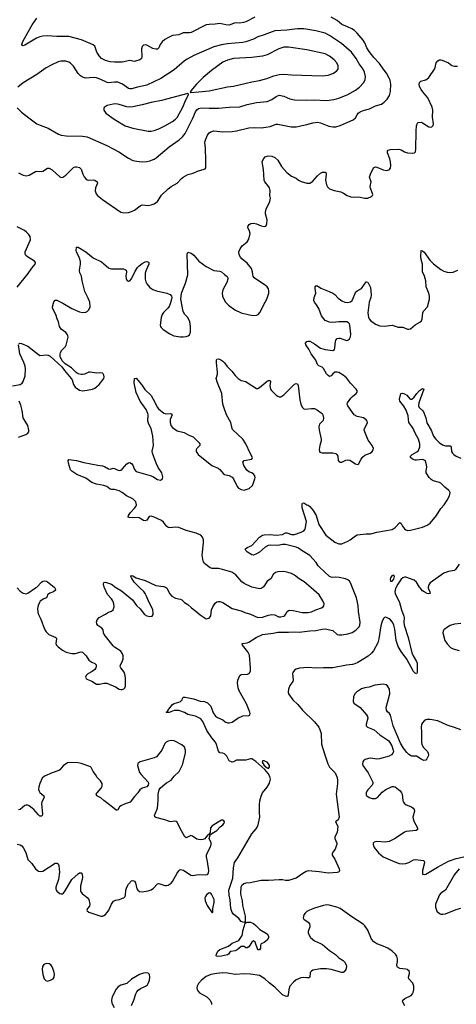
# Model space of a CAD drawing. Header units: inches. Extents: x 1308439 to 1441336, y 959892 to 1036309.
# Tile 131 of 167: x 1390644 to 1396371, y 994534 to 1007458. Entities that reach past the tile are written whole.
import ezdxf

# ---------------------------------------------------------------- set-up
doc = ezdxf.new("R2010")
doc.units = ezdxf.units.IN
doc.header["$MEASUREMENT"] = 0
doc.layers.add('B3090', color=7, linetype='Continuous')
doc.layers.add('B3999', color=7, linetype='Continuous')

msp = doc.modelspace()

# ---------------------------------------------------------------- linework, layer by layer
at = {"layer": 'B3090', "color": 6}
for points, elevation in [([(1390630, 1005447), (1390690, 1005416), (1390730, 1005409), (1390770, 1005415), (1390850, 1005464), (1390867, 1005470), (1390930, 1005465), (1390950, 1005469), (1391010, 1005510), (1391030, 1005509), (1391070, 1005486), (1391170, 1005393), (1391190, 1005386), (1391210, 1005389), (1391250, 1005417), (1391350, 1005518), (1391370, 1005526), (1391390, 1005526), (1391430, 1005517), (1391450, 1005497), (1391472, 1005430), (1391490, 1005395), (1391510, 1005370), (1391530, 1005357), (1391550, 1005352), (1391610, 1005355), (1391630, 1005352), (1391659, 1005330), (1391663, 1005310), (1391639, 1005250), (1391635, 1005210), (1391648, 1005170), (1391666, 1005150), (1391730, 1005097), (1391970, 1004932), (1392010, 1004921), (1392070, 1004927), (1392110, 1004938), (1392150, 1004958), (1392225, 1005015), (1392250, 1005027), (1392330, 1005018), (1392370, 1005026), (1392410, 1005041), (1392450, 1005071), (1392505, 1005155), (1392590, 1005238), (1392630, 1005266), (1392710, 1005310), (1392767, 1005373), (1392788, 1005391), (1392850, 1005426), (1392918, 1005442), (1392976, 1005470), (1393066, 1005494), (1393079, 1005501), (1393088, 1005512), (1393087, 1005613), (1393083, 1005770), (1393072, 1005850), (1393085, 1005890), (1393110, 1005944), (1393130, 1005971), (1393150, 1005985), (1393190, 1005997), (1393310, 1005984), (1393430, 1005988), (1393490, 1005998), (1393650, 1006037), (1393730, 1006043), (1393810, 1006038), (1393875, 1006045), (1393930, 1006057), (1394010, 1006086), (1394030, 1006087), (1394207, 1006053), (1394270, 1006052), (1394410, 1006080), (1394490, 1006103), (1394550, 1006111), (1394590, 1006105), (1394698, 1006058), (1394750, 1006050), (1394790, 1006051), (1394850, 1006068), (1395018, 1006142), (1395049, 1006171), (1395069, 1006210), (1395085, 1006230), (1395110, 1006248), (1395150, 1006264), (1395233, 1006287), (1395310, 1006326), (1395391, 1006349), (1395427, 1006373), (1395466, 1006414), (1395496, 1006464), (1395507, 1006513), (1395511, 1006610), (1395503, 1006663), (1395492, 1006692), (1395457, 1006757), (1395410, 1006812), (1395364, 1006884), (1395290, 1006963), (1395230, 1007041), (1395200, 1007090), (1395172, 1007152), (1395150, 1007190), (1395070, 1007280), (1395034, 1007314), (1394999, 1007339), (1394946, 1007366), (1394870, 1007393), (1394808, 1007448), (1394731, 1007491)], 2900), ([(1393730, 1007489), (1393610, 1007430), (1393580, 1007420), (1393530, 1007410), (1393470, 1007416), (1393390, 1007386), (1393350, 1007388), (1393270, 1007407), (1393210, 1007397), (1393130, 1007395), (1393090, 1007388), (1392894, 1007290), (1392870, 1007286), (1392790, 1007287), (1392730, 1007261), (1392650, 1007248), (1392595, 1007225), (1392550, 1007199), (1392513, 1007167), (1392488, 1007132), (1392470, 1007090), (1392450, 1007070), (1392430, 1007069), (1392390, 1007080), (1392310, 1007123), (1392290, 1007127), (1392270, 1007123), (1392253, 1007107), (1392244, 1007076), (1392247, 1006970), (1392243, 1006950), (1392222, 1006930), (1392150, 1006911), (1392090, 1006921), (1391990, 1006899), (1391890, 1006898), (1391830, 1006906), (1391770, 1006923), (1391719, 1006950), (1391685, 1006985), (1391656, 1007030), (1391631, 1007110), (1391609, 1007129), (1391455, 1007195), (1391290, 1007236), (1391130, 1007237), (1391010, 1007247), (1390950, 1007243), (1390907, 1007233), (1390866, 1007214), (1390710, 1007123), (1390690, 1007116), (1390681, 1007121), (1390674, 1007134), (1390687, 1007170), (1390749, 1007290), (1390810, 1007389), (1390870, 1007476)], 2900), ([(1390610, 1006302), (1390670, 1006245), (1390763, 1006170), (1390870, 1006092), (1390912, 1006072), (1391016, 1006036), (1391153, 1005953), (1391190, 1005940), (1391252, 1005932), (1391470, 1005931), (1391530, 1005921), (1391788, 1005808), (1391870, 1005761), (1391945, 1005725), (1392070, 1005640), (1392130, 1005611), (1392179, 1005599), (1392250, 1005592), (1392310, 1005595), (1392350, 1005604), (1392410, 1005628), (1392436, 1005644), (1392605, 1005790), (1392738, 1005882), (1392782, 1005918), (1392815, 1005965), (1392915, 1006165), (1392951, 1006249), (1392970, 1006276), (1392990, 1006291), (1393030, 1006300), (1393130, 1006296), (1393250, 1006298), (1393390, 1006310), (1393530, 1006315), (1393630, 1006344), (1393750, 1006372), (1393890, 1006385), (1393950, 1006408), (1394010, 1006451), (1394050, 1006466), (1394110, 1006456), (1394190, 1006418), (1394250, 1006404), (1394403, 1006403), (1394507, 1006407), (1394670, 1006398), (1394770, 1006411), (1394830, 1006429), (1394950, 1006477), (1395050, 1006531), (1395101, 1006570), (1395155, 1006630), (1395178, 1006670), (1395182, 1006710), (1395167, 1006770), (1395148, 1006810), (1395099, 1006879), (1395060, 1006950), (1394995, 1007030), (1394864, 1007144), (1394710, 1007251), (1394650, 1007281), (1394530, 1007310), (1394370, 1007337), (1394290, 1007339), (1394150, 1007321), (1393990, 1007311), (1393850, 1007259), (1393770, 1007234), (1393710, 1007203), (1393610, 1007167), (1393570, 1007160), (1393370, 1007142), (1393290, 1007128), (1393190, 1007100), (1392930, 1006989), (1392839, 1006941), (1392804, 1006916), (1392670, 1006801), (1392495, 1006685), (1392310, 1006599), (1392190, 1006574), (1392110, 1006551), (1392090, 1006550), (1392070, 1006556), (1391992, 1006612), (1391930, 1006636), (1391890, 1006638), (1391810, 1006630), (1391790, 1006635), (1391710, 1006674), (1391650, 1006693), (1391610, 1006697), (1391510, 1006692), (1391470, 1006703), (1391442, 1006722), (1391411, 1006751), (1391350, 1006849), (1391310, 1006889), (1391290, 1006901), (1391250, 1006915), (1391186, 1006914), (1391150, 1006903), (1391059, 1006861), (1390990, 1006824), (1390870, 1006740), (1390690, 1006630), (1390621, 1006570)], 3000), ([(1390635, 1003205), (1390649, 1003211), (1390670, 1003206), (1390750, 1003174), (1390890, 1003062), (1390910, 1003052), (1390999, 1003059), (1391016, 1003056), (1391043, 1003043), (1391199, 1002899), (1391230, 1002855), (1391320, 1002750), (1391332, 1002730), (1391350, 1002670), (1391370, 1002636), (1391430, 1002596), (1391470, 1002588), (1391530, 1002594), (1391598, 1002610), (1391630, 1002623), (1391658, 1002642), (1391688, 1002670), (1391733, 1002730), (1391746, 1002750), (1391751, 1002770), (1391750, 1002790), (1391738, 1002810), (1391730, 1002817), (1391710, 1002822), (1391650, 1002819), (1391570, 1002832), (1391550, 1002830), (1391496, 1002804), (1391470, 1002799), (1391450, 1002799), (1391411, 1002811), (1391385, 1002825), (1391324, 1002890), (1391239, 1002939), (1391202, 1002982), (1391177, 1003037), (1391176, 1003070), (1391181, 1003090), (1391198, 1003122), (1391246, 1003170), (1391255, 1003185), (1391281, 1003290), (1391277, 1003310), (1391266, 1003330), (1391248, 1003350), (1391190, 1003395), (1391168, 1003430), (1391154, 1003490), (1391137, 1003530), (1391120, 1003590), (1391074, 1003670), (1391073, 1003690), (1391090, 1003756), (1391110, 1003775), (1391130, 1003776), (1391150, 1003769), (1391210, 1003738), (1391330, 1003665), (1391430, 1003624), (1391470, 1003613), (1391510, 1003618), (1391530, 1003629), (1391553, 1003650), (1391570, 1003690), (1391564, 1003750), (1391543, 1003803), (1391498, 1003890), (1391464, 1004030), (1391454, 1004090), (1391435, 1004135), (1391431, 1004170), (1391442, 1004250), (1391442, 1004282), (1391429, 1004329), (1391389, 1004410), (1391386, 1004430), (1391390, 1004470), (1391410, 1004473), (1391510, 1004409), (1391610, 1004333), (1391719, 1004279), (1391810, 1004202), (1391830, 1004191), (1391850, 1004187), (1392007, 1004187), (1392030, 1004180), (1392041, 1004170), (1392046, 1004150), (1392038, 1004090), (1392040, 1004060), (1392050, 1004039), (1392070, 1004025), (1392090, 1004030), (1392110, 1004057), (1392161, 1004159), (1392190, 1004206), (1392210, 1004227), (1392250, 1004257), (1392290, 1004278), (1392310, 1004283), (1392336, 1004276), (1392340, 1004270), (1392338, 1004250), (1392303, 1004170), (1392292, 1004130), (1392292, 1004050), (1392299, 1004019), (1392311, 1003990), (1392350, 1003944), (1392390, 1003916), (1392439, 1003899), (1392575, 1003870), (1392618, 1003850), (1392636, 1003830), (1392640, 1003810), (1392636, 1003790), (1392620, 1003730), (1392605, 1003695), (1392587, 1003670), (1392530, 1003613), (1392513, 1003587), (1392502, 1003550), (1392488, 1003450), (1392490, 1003430), (1392498, 1003418), (1392526, 1003390), (1392613, 1003333), (1392668, 1003308), (1392754, 1003294), (1392790, 1003293), (1392830, 1003298), (1392853, 1003307), (1392870, 1003322), (1392885, 1003355), (1392886, 1003430), (1392878, 1003490), (1392850, 1003548), (1392809, 1003590), (1392787, 1003627), (1392760, 1003790), (1392767, 1003870), (1392821, 1003999), (1392848, 1004110), (1392842, 1004378), (1392850, 1004407), (1392892, 1004392), (1392930, 1004367), (1392995, 1004290), (1393090, 1004219), (1393190, 1004167), (1393270, 1004157), (1393290, 1004150), (1393330, 1004113), (1393367, 1004087), (1393376, 1004070), (1393376, 1004050), (1393360, 1004010), (1393307, 1003910), (1393299, 1003870), (1393306, 1003830), (1393321, 1003790), (1393346, 1003750), (1393384, 1003710), (1393466, 1003650), (1393550, 1003611), (1393657, 1003583), (1393710, 1003577), (1393750, 1003579), (1393772, 1003590), (1393800, 1003620), (1393841, 1003710), (1393885, 1003790), (1393911, 1003870), (1393913, 1003893), (1393906, 1003926), (1393892, 1003950), (1393870, 1003970), (1393722, 1004070), (1393708, 1004090), (1393702, 1004110), (1393700, 1004150), (1393683, 1004190), (1393630, 1004264), (1393560, 1004320), (1393541, 1004341), (1393525, 1004370), (1393521, 1004410), (1393537, 1004450), (1393564, 1004490), (1393630, 1004543), (1393650, 1004575), (1393666, 1004650), (1393660, 1004680), (1393637, 1004730), (1393640, 1004750), (1393654, 1004770), (1393676, 1004784), (1393712, 1004788), (1393750, 1004778), (1393810, 1004750), (1393850, 1004741), (1393871, 1004749), (1393884, 1004776), (1393889, 1004830), (1393869, 1004910), (1393868, 1004930), (1393879, 1004970), (1393925, 1005070), (1393933, 1005113), (1393927, 1005150), (1393930, 1005210), (1393919, 1005250), (1393901, 1005281), (1393858, 1005330), (1393851, 1005351), (1393843, 1005490), (1393827, 1005590), (1393837, 1005623), (1393864, 1005656), (1393890, 1005668), (1393911, 1005669), (1393950, 1005665), (1393990, 1005650), (1394030, 1005614), (1394077, 1005530), (1394150, 1005453), (1394210, 1005404), (1394270, 1005377), (1394303, 1005350), (1394335, 1005335), (1394410, 1005313), (1394450, 1005313), (1394470, 1005323), (1394490, 1005340), (1394550, 1005408), (1394590, 1005444), (1394616, 1005456), (1394650, 1005456), (1394658, 1005450), (1394663, 1005430), (1394657, 1005350), (1394668, 1005290), (1394682, 1005262), (1394710, 1005237), (1394770, 1005215), (1394856, 1005196), (1394890, 1005181), (1394940, 1005150), (1394990, 1005134), (1395030, 1005128), (1395090, 1005133), (1395170, 1005113), (1395210, 1005113), (1395261, 1005139), (1395273, 1005150), (1395276, 1005164), (1395245, 1005245), (1395243, 1005270), (1395254, 1005330), (1395234, 1005390), (1395244, 1005430), (1395287, 1005513), (1395310, 1005525), (1395330, 1005522), (1395410, 1005489), (1395450, 1005480), (1395470, 1005481), (1395490, 1005489), (1395509, 1005511), (1395514, 1005546), (1395510, 1005590), (1395499, 1005630), (1395467, 1005710), (1395467, 1005730), (1395476, 1005744), (1395510, 1005756), (1395619, 1005759), (1395650, 1005750), (1395690, 1005724), (1395730, 1005711), (1395795, 1005705), (1395821, 1005710), (1395835, 1005725), (1395842, 1005758), (1395844, 1005996), (1395850, 1006063), (1395861, 1006099), (1395870, 1006110), (1395910, 1006111), (1395930, 1006104), (1396010, 1006050), (1396030, 1006047), (1396050, 1006052), (1396068, 1006070), (1396072, 1006090), (1396059, 1006179), (1396063, 1006270), (1396057, 1006310), (1396000, 1006430), (1395932, 1006510), (1395910, 1006542), (1395890, 1006582), (1395885, 1006610), (1395888, 1006632), (1395906, 1006650), (1395970, 1006670), (1395990, 1006680), (1396010, 1006700), (1396087, 1006810), (1396096, 1006830), (1396108, 1006890), (1396130, 1006918), (1396150, 1006929), (1396170, 1006931), (1396187, 1006927), (1396270, 1006890), (1396315, 1006855), (1396347, 1006847), (1396389, 1006849)], 2800), ([(1390610, 1003946), (1390754, 1004126), (1390803, 1004197), (1390847, 1004250), (1390852, 1004270), (1390840, 1004290), (1390745, 1004345), (1390724, 1004364), (1390718, 1004378), (1390715, 1004390), (1390718, 1004410), (1390788, 1004570), (1390783, 1004610), (1390762, 1004642), (1390735, 1004670), (1390706, 1004690), (1390610, 1004739)], 2900), ([(1393735, 1000000), (1393690, 1000010), (1393590, 1000056), (1393560, 1000080), (1393478, 1000170), (1393425, 1000205), (1393303, 1000243), (1393250, 1000253), (1393170, 1000256), (1393144, 1000264), (1393070, 1000318), (1393051, 1000351), (1393037, 1000430), (1393054, 1000590), (1393054, 1000630), (1393044, 1000664), (1393021, 1000690), (1392960, 1000720), (1392830, 1000752), (1392730, 1000791), (1392690, 1000797), (1392610, 1000788), (1392594, 1000794), (1392570, 1000812), (1392530, 1000861), (1392503, 1000883), (1392410, 1000930), (1392370, 1000942), (1392343, 1000937), (1392310, 1000889), (1392290, 1000880), (1392270, 1000885), (1392210, 1000919), (1392190, 1000922), (1392118, 1000918), (1392082, 1000922), (1392069, 1000930), (1392070, 1000950), (1392099, 1000990), (1392156, 1001050), (1392169, 1001070), (1392175, 1001090), (1392174, 1001110), (1392166, 1001130), (1392130, 1001168), (1392047, 1001207), (1391990, 1001252), (1391950, 1001275), (1391890, 1001291), (1391850, 1001290), (1391830, 1001297), (1391789, 1001329), (1391750, 1001345), (1391650, 1001361), (1391590, 1001383), (1391510, 1001441), (1391393, 1001490), (1391329, 1001530), (1391309, 1001549), (1391284, 1001636), (1391282, 1001670), (1391290, 1001683), (1391390, 1001672), (1391485, 1001645), (1391669, 1001609), (1391730, 1001602), (1391755, 1001595), (1391810, 1001561), (1391830, 1001558), (1391870, 1001569), (1391890, 1001567), (1391922, 1001550), (1391950, 1001542), (1391970, 1001545), (1391990, 1001560), (1392050, 1001629), (1392070, 1001643), (1392090, 1001644), (1392110, 1001633), (1392130, 1001610), (1392150, 1001554), (1392170, 1001529), (1392355, 1001475), (1392390, 1001460), (1392450, 1001421), (1392490, 1001415), (1392517, 1001430), (1392524, 1001456), (1392511, 1001510), (1392462, 1001582), (1392436, 1001636), (1392385, 1001770), (1392384, 1001796), (1392401, 1001870), (1392389, 1001990), (1392370, 1002090), (1392338, 1002150), (1392326, 1002186), (1392329, 1002270), (1392326, 1002290), (1392303, 1002343), (1392223, 1002450), (1392170, 1002564), (1392147, 1002690), (1392150, 1002750), (1392170, 1002752), (1392240, 1002670), (1392285, 1002605), (1392367, 1002527), (1392423, 1002430), (1392448, 1002370), (1392465, 1002350), (1392533, 1002293), (1392570, 1002286), (1392628, 1002288), (1392640, 1002280), (1392646, 1002270), (1392620, 1002210), (1392616, 1002170), (1392629, 1002130), (1392650, 1002105), (1392710, 1002062), (1392800, 1002040), (1392863, 1002003), (1392922, 1001982), (1392996, 1001910), (1393008, 1001890), (1393008, 1001870), (1392969, 1001830), (1392957, 1001810), (1392957, 1001790), (1392984, 1001750), (1393166, 1001606), (1393247, 1001570), (1393270, 1001555), (1393317, 1001497), (1393330, 1001489), (1393394, 1001474), (1393430, 1001452), (1393449, 1001429), (1393499, 1001330), (1393516, 1001310), (1393550, 1001289), (1393590, 1001284), (1393655, 1001305), (1393696, 1001344), (1393717, 1001390), (1393730, 1001430), (1393732, 1001450), (1393727, 1001470), (1393716, 1001490), (1393690, 1001510), (1393650, 1001524), (1393624, 1001544), (1393586, 1001606), (1393573, 1001650), (1393589, 1001671), (1393688, 1001690), (1393697, 1001710), (1393666, 1001766), (1393610, 1001890), (1393572, 1001950), (1393437, 1002077), (1393430, 1002090), (1393416, 1002170), (1393358, 1002270), (1393320, 1002370), (1393310, 1002410), (1393298, 1002550), (1393237, 1002690), (1393220, 1002750), (1393237, 1002803), (1393240, 1002830), (1393227, 1002953), (1393227, 1002993), (1393230, 1003001), (1393250, 1003008), (1393270, 1003002), (1393310, 1002975), (1393330, 1002955), (1393365, 1002905), (1393426, 1002846), (1393470, 1002786), (1393510, 1002749), (1393550, 1002723), (1393610, 1002707), (1393630, 1002697), (1393750, 1002616), (1393770, 1002617), (1393790, 1002629), (1393890, 1002714), (1393910, 1002723), (1393930, 1002722), (1393935, 1002710), (1393924, 1002650), (1393933, 1002610), (1393949, 1002589), (1394009, 1002529), (1394030, 1002515), (1394050, 1002509), (1394070, 1002509), (1394110, 1002535), (1394250, 1002674), (1394270, 1002681), (1394290, 1002676), (1394297, 1002657), (1394317, 1002470), (1394331, 1002410), (1394350, 1002370), (1394370, 1002352), (1394390, 1002345), (1394470, 1002356), (1394510, 1002354), (1394550, 1002333), (1394599, 1002299), (1394610, 1002290), (1394619, 1002270), (1394628, 1002230), (1394623, 1002197), (1394577, 1002150), (1394567, 1002113), (1394571, 1002070), (1394597, 1001950), (1394597, 1001930), (1394582, 1001870), (1394574, 1001814), (1394575, 1001795), (1394583, 1001783), (1394595, 1001775), (1394613, 1001773), (1394751, 1001771), (1394790, 1001763), (1394806, 1001750), (1394816, 1001730), (1394822, 1001670), (1394835, 1001655), (1394849, 1001649), (1394870, 1001650), (1394923, 1001677), (1394950, 1001682), (1394974, 1001674), (1395050, 1001626), (1395070, 1001618), (1395090, 1001622), (1395123, 1001690), (1395143, 1001717), (1395170, 1001740), (1395242, 1001770), (1395270, 1001790), (1395283, 1001810), (1395285, 1001830), (1395266, 1001870), (1395217, 1001937), (1395164, 1002070), (1395167, 1002093), (1395200, 1002150), (1395207, 1002170), (1395203, 1002190), (1395187, 1002207), (1395152, 1002232), (1395070, 1002248), (1395030, 1002270), (1394949, 1002390), (1394942, 1002410), (1394946, 1002430), (1394990, 1002492), (1395008, 1002512), (1395059, 1002550), (1395071, 1002570), (1395069, 1002590), (1395057, 1002610), (1394985, 1002685), (1394930, 1002755), (1394889, 1002790), (1394830, 1002826), (1394810, 1002832), (1394779, 1002830), (1394751, 1002810), (1394730, 1002783), (1394710, 1002775), (1394690, 1002786), (1394670, 1002810), (1394630, 1002880), (1394610, 1002897), (1394570, 1002915), (1394551, 1002931), (1394527, 1002990), (1394466, 1003070), (1394435, 1003135), (1394396, 1003190), (1394394, 1003210), (1394410, 1003233), (1394430, 1003239), (1394450, 1003236), (1394510, 1003201), (1394590, 1003145), (1394650, 1003129), (1394750, 1003115), (1394773, 1003130), (1394779, 1003150), (1394785, 1003235), (1394790, 1003251), (1394808, 1003272), (1394830, 1003278), (1394850, 1003276), (1394930, 1003249), (1394950, 1003251), (1394970, 1003267), (1394983, 1003297), (1394989, 1003330), (1394976, 1003450), (1394970, 1003467), (1394959, 1003479), (1394936, 1003490), (1394830, 1003492), (1394750, 1003484), (1394710, 1003487), (1394651, 1003510), (1394632, 1003530), (1394605, 1003570), (1394567, 1003667), (1394537, 1003717), (1394511, 1003750), (1394504, 1003770), (1394506, 1003810), (1394527, 1003870), (1394519, 1003930), (1394521, 1003950), (1394530, 1003965), (1394550, 1003964), (1394595, 1003935), (1394704, 1003890), (1394750, 1003866), (1394776, 1003850), (1394824, 1003804), (1394869, 1003769), (1394910, 1003751), (1394950, 1003745), (1394985, 1003755), (1395006, 1003774), (1395055, 1003885), (1395070, 1003898), (1395130, 1003930), (1395190, 1004018), (1395210, 1004013), (1395244, 1003944), (1395253, 1003847), (1395250, 1003810), (1395229, 1003751), (1395209, 1003610), (1395221, 1003550), (1395230, 1003530), (1395245, 1003510), (1395310, 1003461), (1395370, 1003440), (1395430, 1003435), (1395530, 1003448), (1395610, 1003424), (1395670, 1003422), (1395730, 1003397), (1395750, 1003395), (1395770, 1003402), (1395830, 1003451), (1395893, 1003487), (1395914, 1003506), (1395922, 1003530), (1395933, 1003610), (1395943, 1003630), (1395995, 1003690), (1396020, 1003790), (1396020, 1003830), (1396013, 1003870), (1395977, 1003950), (1395970, 1004032), (1395953, 1004090), (1395926, 1004150), (1395926, 1004250), (1395910, 1004310), (1395907, 1004350), (1395910, 1004427), (1395930, 1004422), (1395950, 1004405), (1396023, 1004303), (1396071, 1004251), (1396170, 1004179), (1396210, 1004158), (1396250, 1004145), (1396290, 1004140), (1396330, 1004145), (1396390, 1004171)], 2700), ([(1390550, 1002650), (1390650, 1002670), (1390675, 1002685), (1390692, 1002708), (1390717, 1002783), (1390719, 1002870), (1390715, 1002910), (1390700, 1002960), (1390648, 1003070), (1390630, 1003190)], 2800), ([(1395012, 1000000), (1394990, 1000057), (1394970, 1000088), (1394950, 1000105), (1394917, 1000117), (1394837, 1000137), (1394790, 1000141), (1394750, 1000138), (1394730, 1000140), (1394710, 1000150), (1394578, 1000270), (1394560, 1000290), (1394535, 1000335), (1394450, 1000423), (1394350, 1000484), (1394300, 1000520), (1394270, 1000534), (1394130, 1000570), (1394090, 1000569), (1394030, 1000557), (1393930, 1000561), (1393905, 1000555), (1393864, 1000536), (1393790, 1000470), (1393750, 1000447), (1393710, 1000431), (1393690, 1000432), (1393631, 1000470), (1393609, 1000490), (1393601, 1000510), (1393628, 1000530), (1393690, 1000557), (1393790, 1000667), (1393830, 1000691), (1393850, 1000697), (1393930, 1000700), (1394010, 1000691), (1394090, 1000702), (1394130, 1000721), (1394150, 1000724), (1394210, 1000702), (1394250, 1000701), (1394336, 1000730), (1394372, 1000748), (1394390, 1000772), (1394405, 1000870), (1394350, 1001050), (1394350, 1001098), (1394356, 1001110), (1394370, 1001118), (1394409, 1001090), (1394430, 1001084), (1394450, 1001070), (1394496, 1001016), (1394534, 1000950), (1394568, 1000830), (1394662, 1000690), (1394780, 1000600), (1394830, 1000577), (1394870, 1000578), (1394950, 1000613), (1394981, 1000630), (1395050, 1000685), (1395070, 1000694), (1395190, 1000711), (1395250, 1000709), (1395330, 1000730), (1395530, 1000768), (1395570, 1000793), (1395630, 1000858), (1395650, 1000843), (1395664, 1000810), (1395690, 1000776), (1395710, 1000761), (1395734, 1000754), (1395770, 1000758), (1395930, 1000796), (1395990, 1000822), (1396030, 1000849), (1396110, 1000950), (1396170, 1001040), (1396211, 1001089), (1396251, 1001149), (1396284, 1001210), (1396291, 1001250), (1396283, 1001270), (1396270, 1001284), (1396221, 1001321), (1396170, 1001373), (1396150, 1001383), (1396070, 1001406), (1396042, 1001422), (1396014, 1001450), (1395977, 1001510), (1395974, 1001530), (1395983, 1001590), (1395981, 1001610), (1395973, 1001650), (1395961, 1001670), (1395930, 1001685), (1395850, 1001675), (1395830, 1001678), (1395798, 1001690), (1395769, 1001710), (1395771, 1001730), (1395794, 1001750), (1395855, 1001785), (1395875, 1001805), (1395892, 1001850), (1395893, 1001890), (1395874, 1001950), (1395830, 1002030), (1395807, 1002090), (1395790, 1002119), (1395748, 1002170), (1395738, 1002258), (1395713, 1002333), (1395684, 1002384), (1395630, 1002450), (1395625, 1002475), (1395643, 1002550), (1395665, 1002555), (1395690, 1002548), (1395721, 1002530), (1395762, 1002482), (1395770, 1002477), (1395790, 1002477), (1395819, 1002501), (1395853, 1002550), (1395890, 1002590), (1395930, 1002616), (1395945, 1002610), (1395878, 1002430), (1395876, 1002390), (1395886, 1002366), (1395928, 1002328), (1395940, 1002310), (1395971, 1002231), (1395987, 1002167), (1396041, 1002070), (1396072, 1001990), (1396103, 1001950), (1396147, 1001910), (1396190, 1001879), (1396230, 1001863), (1396290, 1001863), (1396298, 1001858), (1396305, 1001845), (1396309, 1001790), (1396321, 1001770), (1396340, 1001750), (1396368, 1001730), (1396430, 1001703)], 2600), ([(1390630, 1001977), (1390726, 1002014), (1390751, 1002030), (1390764, 1002050), (1390765, 1002070), (1390749, 1002130), (1390690, 1002230), (1390677, 1002330), (1390658, 1002398), (1390637, 1002450)], 2800), ([(1396410, 1000310), (1396361, 1000239), (1396350, 1000230), (1396270, 1000216), (1396208, 1000192), (1396030, 1000064), (1396010, 1000039), (1396001, 1000010), (1396003, 1000000)], 2600), ([(1394468, 1000000), (1394378, 1000078), (1394310, 1000119), (1394250, 1000168), (1394210, 1000189), (1394150, 1000208), (1394110, 1000214), (1394030, 1000209), (1394000, 1000200), (1393970, 1000175), (1393940, 1000120), (1393890, 1000087), (1393856, 1000030), (1393838, 1000010), (1393824, 1000000)], 2700), ([(1390853, 1000000), (1390869, 1000011), (1390930, 1000073), (1390950, 1000087), (1390970, 1000092), (1390990, 1000089), (1391010, 1000077), (1391095, 1000010), (1391104, 1000000)], 2700), ([(1391757, 1000000), (1391753, 1000010), (1391744, 1000050), (1391750, 1000072), (1391770, 1000075), (1391848, 1000048), (1391905, 1000005), (1391914, 1000000)], 2700), ([(1392220, 1000000), (1392149, 1000069), (1392111, 1000130), (1392104, 1000150), (1392110, 1000162), (1392130, 1000157), (1392172, 1000132), (1392290, 1000097), (1392430, 1000031), (1392530, 1000019), (1392558, 1000010), (1392569, 1000000)], 2700), ([(1395896, 1000000), (1395889, 1000009), (1395850, 1000073), (1395819, 1000099), (1395710, 1000139), (1395690, 1000141), (1395670, 1000133), (1395648, 1000112), (1395604, 1000050), (1395580, 1000000)], 2600)]:
    msp.add_lwpolyline(points, dxfattribs=dict(at, elevation=elevation))
for points, elevation in [([(1394170, 1007099), (1394110, 1007096), (1394044, 1007076), (1393890, 1006997), (1393830, 1006978), (1393690, 1006963), (1393450, 1006947), (1393370, 1006925), (1393310, 1006899), (1393159, 1006790), (1393050, 1006700), (1392962, 1006610), (1392909, 1006550), (1392881, 1006510), (1392883, 1006503), (1392890, 1006501), (1392990, 1006509), (1393130, 1006525), (1393370, 1006575), (1393450, 1006587), (1393690, 1006644), (1393790, 1006658), (1393886, 1006686), (1393979, 1006721), (1394050, 1006738), (1394110, 1006742), (1394210, 1006734), (1394610, 1006721), (1394690, 1006729), (1394750, 1006750), (1394799, 1006781), (1394820, 1006810), (1394823, 1006850), (1394805, 1006890), (1394770, 1006931), (1394710, 1006979), (1394650, 1007008), (1394410, 1007064)], 3100), ([(1392850, 1006489), (1392504, 1006396), (1392370, 1006370), (1392250, 1006338), (1392130, 1006312), (1392090, 1006308), (1392050, 1006314), (1391950, 1006346), (1391906, 1006354), (1391870, 1006350), (1391793, 1006330), (1391764, 1006316), (1391754, 1006306), (1391748, 1006290), (1391749, 1006270), (1391773, 1006230), (1391885, 1006150), (1392030, 1006064), (1392130, 1006034), (1392330, 1005996), (1392370, 1005996), (1392410, 1006005), (1392470, 1006027), (1392550, 1006066), (1392650, 1006122), (1392690, 1006151), (1392710, 1006176), (1392784, 1006310), (1392821, 1006399), (1392858, 1006470), (1392859, 1006479)], 3100), ([(1395550, 1000166), (1395524, 1000156), (1395508, 1000132), (1395505, 1000110), (1395510, 1000087), (1395530, 1000090), (1395550, 1000116), (1395560, 1000150)], 2600)]:
    msp.add_lwpolyline(points, close=True, dxfattribs=dict(at, elevation=elevation))
at = {"layer": 'B3999', "color": 6}
for points, elevation in [([(1390613, 1000000), (1390650, 999958), (1390690, 999931), (1390710, 999924), (1390730, 999923), (1390750, 999929), (1390853, 1000000)], 2700), ([(1391104, 1000000), (1391110, 999992), (1391112, 999968), (1391089, 999950), (1391041, 999930), (1391010, 999910), (1391005, 999890), (1390994, 999870), (1390963, 999857), (1390915, 999825), (1390902, 999810), (1390885, 999770), (1390876, 999730), (1390881, 999681), (1390891, 999650), (1390922, 999590), (1390970, 999459), (1390990, 999425), (1391027, 999390), (1391118, 999350), (1391127, 999330), (1391118, 999270), (1391127, 999250), (1391150, 999225), (1391204, 999184), (1391256, 999156), (1391330, 999138), (1391370, 999138), (1391450, 999162), (1391470, 999157), (1391518, 999110), (1391553, 999050), (1391590, 999023), (1391630, 999006), (1391648, 998990), (1391649, 998970), (1391642, 998950), (1391628, 998930), (1391596, 998904), (1391537, 998870), (1391516, 998850), (1391509, 998830), (1391515, 998810), (1391523, 998803), (1391590, 998775), (1391650, 998736), (1391690, 998735), (1391750, 998749), (1391787, 998747), (1391901, 998701), (1391950, 998669), (1391970, 998664), (1391990, 998666), (1392010, 998676), (1392024, 998690), (1392032, 998710), (1392032, 998810), (1392028, 998850), (1392013, 998893), (1391970, 998950), (1391964, 998970), (1391968, 998990), (1391990, 999030), (1392001, 999070), (1392001, 999110), (1391995, 999135), (1391969, 999170), (1391890, 999221), (1391870, 999239), (1391752, 999390), (1391744, 999410), (1391739, 999450), (1391723, 999470), (1391670, 999506), (1391655, 999530), (1391650, 999550), (1391659, 999581), (1391687, 999613), (1391770, 999653), (1391810, 999680), (1391850, 999696), (1391870, 999713), (1391883, 999750), (1391880, 999790), (1391866, 999830), (1391850, 999855), (1391795, 999915), (1391757, 1000000)], 2700), ([(1391914, 1000000), (1391981, 999961), (1392124, 999844), (1392176, 999770), (1392223, 999723), (1392282, 999650), (1392310, 999632), (1392350, 999623), (1392381, 999630), (1392394, 999650), (1392396, 999670), (1392390, 999710), (1392375, 999750), (1392337, 999817), (1392309, 999890), (1392290, 999924), (1392271, 999951), (1392220, 1000000)], 2700), ([(1395580, 1000000), (1395576, 999990), (1395566, 999946), (1395570, 999926), (1395625, 999810), (1395652, 999710), (1395685, 999630), (1395688, 999610), (1395682, 999550), (1395687, 999510), (1395739, 999350), (1395789, 999149), (1395806, 999106), (1395850, 999034), (1395859, 999010), (1395859, 998890), (1395850, 998873), (1395830, 998881), (1395810, 998903), (1395723, 999063), (1395650, 999163), (1395610, 999232), (1395583, 999310), (1395564, 999456), (1395551, 999511), (1395534, 999550), (1395510, 999580), (1395490, 999595), (1395446, 999614), (1395430, 999611), (1395419, 999601), (1395397, 999563), (1395380, 999500), (1395356, 999330), (1395341, 999279), (1395285, 999175), (1395258, 999142), (1395215, 999105), (1395081, 999019), (1395039, 999001), (1395010, 998993), (1394930, 998987), (1394750, 998949), (1394629, 998951), (1394530, 998946), (1394430, 998953), (1394316, 998944), (1394270, 998933), (1394250, 998919), (1394227, 998890), (1394223, 998870), (1394231, 998791), (1394228, 998770), (1394190, 998720), (1394169, 998670), (1394167, 998630), (1394172, 998610), (1394228, 998530), (1394291, 998471), (1394354, 998394), (1394510, 998241), (1394568, 998170), (1394587, 998130), (1394598, 998090), (1394603, 997950), (1394641, 997821), (1394687, 997690), (1394708, 997648), (1394781, 997570), (1394808, 997510), (1394813, 997470), (1394812, 997432), (1394795, 997290), (1394836, 996990), (1394823, 996957), (1394786, 996930), (1394819, 996870), (1394807, 996790), (1394777, 996730), (1394778, 996710), (1394804, 996650), (1394803, 996637), (1394781, 996570), (1394751, 996530), (1394742, 996510), (1394743, 996490), (1394777, 996437), (1394835, 996310), (1394839, 996290), (1394831, 996270), (1394810, 996263), (1394690, 996254), (1394572, 996272), (1394430, 996284), (1394404, 996276), (1394358, 996250), (1394270, 996189), (1394170, 996158), (1394130, 996158), (1394090, 996166), (1394048, 996168), (1393910, 996159), (1393810, 996158), (1393668, 996128), (1393610, 996123), (1393584, 996116), (1393555, 996090), (1393547, 996073), (1393541, 995990), (1393543, 995963), (1393561, 995890), (1393565, 995830), (1393604, 995690), (1393602, 995618), (1393591, 995610), (1393593, 995607), (1393570, 995611), (1393550, 995622), (1393520, 995660), (1393450, 995718), (1393430, 995740), (1393416, 995790), (1393407, 995907), (1393390, 995966), (1393387, 996033), (1393440, 996190), (1393447, 996327), (1393463, 996397), (1393504, 996456), (1393688, 996770), (1393745, 996835), (1393766, 996874), (1393796, 996990), (1393790, 997050), (1393788, 997152), (1393795, 997205), (1393812, 997268), (1393830, 997310), (1393890, 997384), (1393922, 997438), (1393935, 997490), (1393926, 997526), (1393904, 997564), (1393858, 997617), (1393741, 997721), (1393690, 997754), (1393670, 997757), (1393610, 997738), (1393490, 997738), (1393450, 997718), (1393430, 997713), (1393393, 997730), (1393360, 997790), (1393330, 997820), (1393310, 997832), (1393270, 997834), (1393250, 997858), (1393226, 997946), (1393213, 997973), (1393166, 998030), (1393099, 998130), (1393047, 998247), (1393019, 998279), (1392996, 998296), (1392950, 998315), (1392850, 998338), (1392804, 998364), (1392730, 998390), (1392690, 998392), (1392671, 998389), (1392606, 998366), (1392570, 998365), (1392567, 998370), (1392581, 998379), (1392586, 998390), (1392650, 998470), (1392670, 998481), (1392730, 998498), (1392752, 998510), (1392774, 998530), (1392780, 998550), (1392790, 998564), (1392813, 998567), (1392925, 998545), (1393010, 998513), (1393070, 998509), (1393110, 998492), (1393150, 998449), (1393181, 998361), (1393214, 998314), (1393237, 998297), (1393309, 998270), (1393341, 998241), (1393370, 998230), (1393390, 998227), (1393430, 998237), (1393504, 998290), (1393570, 998319), (1393650, 998323), (1393665, 998335), (1393669, 998350), (1393664, 998370), (1393619, 998479), (1393524, 998650), (1393511, 998690), (1393501, 998750), (1393507, 998790), (1393531, 998850), (1393550, 998861), (1393634, 998866), (1393658, 998882), (1393672, 998910), (1393673, 998950), (1393657, 999117), (1393639, 999159), (1393565, 999250), (1393563, 999270), (1393630, 999279), (1393650, 999286), (1393747, 999350), (1393830, 999389), (1393970, 999407), (1394030, 999420), (1394170, 999419), (1394250, 999423), (1394310, 999419), (1394450, 999438), (1394530, 999442), (1394610, 999459), (1394650, 999461), (1394750, 999440), (1394810, 999390), (1394830, 999384), (1394870, 999383), (1394950, 999396), (1395004, 999416), (1395054, 999446), (1395097, 999490), (1395108, 999510), (1395109, 999550), (1395087, 999690), (1395083, 999770), (1395061, 999870), (1395012, 1000000)], 2600), ([(1392569, 1000000), (1392580, 999990), (1392608, 999928), (1392641, 999890), (1392690, 999863), (1392750, 999851), (1392770, 999842), (1392808, 999808), (1392850, 999783), (1392896, 999736), (1392955, 999695), (1393010, 999644), (1393090, 999595), (1393110, 999596), (1393130, 999604), (1393142, 999618), (1393150, 999631), (1393159, 999710), (1393176, 999750), (1393210, 999799), (1393230, 999816), (1393250, 999823), (1393270, 999822), (1393310, 999807), (1393430, 999729), (1393550, 999698), (1393596, 999676), (1393670, 999653), (1393770, 999609), (1393830, 999614), (1393910, 999643), (1393950, 999651), (1393990, 999647), (1394041, 999621), (1394070, 999618), (1394110, 999629), (1394122, 999638), (1394133, 999650), (1394151, 999689), (1394170, 999705), (1394190, 999707), (1394230, 999702), (1394350, 999676), (1394430, 999676), (1394470, 999685), (1394530, 999713), (1394603, 999737), (1394623, 999750), (1394634, 999766), (1394637, 999790), (1394622, 999830), (1394572, 999910), (1394468, 1000000)], 2700), ([(1393824, 1000000), (1393810, 999990), (1393790, 999988), (1393735, 1000000)], 2700), ([(1396003, 1000000), (1396006, 999986), (1396026, 999950), (1396030, 999928), (1396010, 999921), (1395990, 999927), (1395950, 999946), (1395930, 999962), (1395896, 1000000)], 2600), ([(1396430, 999533), (1396350, 999524), (1396290, 999507), (1396254, 999486), (1396210, 999450), (1396198, 999430), (1396195, 999410), (1396219, 999310), (1396250, 999265), (1396296, 999216), (1396330, 999199), (1396410, 999180)], 2700), ([(1396430, 998136), (1396350, 998168), (1396250, 998200), (1396130, 998254), (1396030, 998274), (1395986, 998274), (1395970, 998270), (1395950, 998256), (1395926, 998230), (1395913, 998207), (1395909, 998171), (1395917, 998110), (1395914, 998010), (1395917, 997970), (1395920, 997950), (1395938, 997910), (1395992, 997850), (1396004, 997830), (1396007, 997810), (1396003, 997790), (1395986, 997754), (1395970, 997739), (1395944, 997736), (1395910, 997750), (1395850, 997790), (1395790, 997792), (1395770, 997798), (1395750, 997811), (1395721, 997841), (1395678, 997898), (1395640, 997960), (1395543, 998190), (1395507, 998330), (1395497, 998350), (1395470, 998375), (1395456, 998396), (1395453, 998430), (1395500, 998610), (1395495, 998670), (1395470, 998714), (1395450, 998728), (1395410, 998735), (1395303, 998723), (1395230, 998696), (1395171, 998689), (1395130, 998675), (1395062, 998630), (1395042, 998610), (1395025, 998570), (1395017, 998510), (1395027, 998487), (1395111, 998430), (1395193, 998333), (1395206, 998310), (1395209, 998289), (1395187, 998210), (1395188, 998188), (1395205, 998170), (1395296, 998136), (1395370, 998070), (1395487, 997990), (1395526, 997926), (1395544, 997870), (1395546, 997850), (1395539, 997830), (1395522, 997810), (1395490, 997790), (1395366, 997754), (1395330, 997753), (1395250, 997764), (1395219, 997761), (1395175, 997745), (1395154, 997730), (1395144, 997716), (1395139, 997690), (1395145, 997670), (1395216, 997570), (1395276, 997450), (1395277, 997430), (1395267, 997410), (1395210, 997350), (1395197, 997330), (1395188, 997310), (1395190, 997281), (1395198, 997270), (1395230, 997249), (1395270, 997236), (1395310, 997235), (1395338, 997250), (1395400, 997320), (1395446, 997354), (1395530, 997393), (1395550, 997394), (1395570, 997387), (1395634, 997334), (1395654, 997310), (1395662, 997290), (1395670, 997210), (1395676, 997190), (1395690, 997170), (1395714, 997154), (1395784, 997124), (1395805, 997110), (1395819, 997090), (1395821, 997070), (1395803, 996990), (1395804, 996970), (1395819, 996930), (1395862, 996850), (1395861, 996830), (1395843, 996817), (1395716, 996804), (1395690, 996795), (1395570, 996710), (1395490, 996673), (1395437, 996663), (1395330, 996669), (1395296, 996664), (1395282, 996650), (1395280, 996630), (1395293, 996590), (1395350, 996523), (1395414, 996470), (1395563, 996403), (1395623, 996383), (1395670, 996376), (1395710, 996381), (1395750, 996395), (1395810, 996430), (1395830, 996436), (1395940, 996420), (1395952, 996412), (1395954, 996390), (1395929, 996289), (1395926, 996250), (1395930, 996242), (1395950, 996237), (1395970, 996244), (1396124, 996336), (1396270, 996412), (1396371, 996449), (1396470, 996470)], 2700), ([(1390610, 996637), (1390650, 996626), (1390672, 996612), (1390692, 996592), (1390726, 996526), (1390753, 996433), (1390804, 996384), (1390853, 996313), (1390890, 996281), (1390915, 996275), (1390950, 996283), (1391110, 996386), (1391130, 996388), (1391150, 996378), (1391157, 996357), (1391166, 996270), (1391155, 996170), (1391120, 996070), (1391118, 996050), (1391130, 996021), (1391170, 995989), (1391190, 995982), (1391210, 995984), (1391230, 996009), (1391329, 996171), (1391410, 996246), (1391430, 996258), (1391450, 996260), (1391463, 996243), (1391468, 996208), (1391463, 996170), (1391442, 996090), (1391443, 996023), (1391447, 996010), (1391464, 995990), (1391530, 995935), (1391550, 995910), (1391566, 995850), (1391560, 995820), (1391532, 995790), (1391527, 995770), (1391530, 995763), (1391550, 995743), (1391710, 995689), (1391730, 995690), (1391750, 995699), (1391770, 995714), (1391790, 995737), (1391812, 995770), (1391847, 995850), (1391874, 995886), (1391900, 995900), (1391952, 995910), (1391995, 995925), (1392010, 995932), (1392028, 995950), (1392034, 995970), (1392038, 996030), (1392049, 996071), (1392070, 996109), (1392110, 996153), (1392130, 996158), (1392150, 996149), (1392165, 996130), (1392183, 996050), (1392194, 996030), (1392215, 996015), (1392250, 996010), (1392330, 996023), (1392370, 996038), (1392401, 996059), (1392450, 996114), (1392470, 996118), (1392550, 996094), (1392570, 996093), (1392590, 996098), (1392630, 996125), (1392650, 996144), (1392710, 996256), (1392730, 996287), (1392750, 996302), (1392770, 996301), (1392793, 996293), (1392888, 996230), (1392910, 996224), (1392990, 996237), (1393088, 996232), (1393110, 996237), (1393123, 996257), (1393127, 996290), (1393108, 996410), (1393093, 996470), (1393093, 996490), (1393102, 996518), (1393145, 996590), (1393158, 996630), (1393155, 996655), (1393130, 996710), (1393137, 996743), (1393143, 996757), (1393163, 996777), (1393230, 996816), (1393276, 996864), (1393310, 996890), (1393325, 996910), (1393332, 996930), (1393324, 996944), (1393310, 996952), (1393290, 996950), (1393170, 996875), (1393147, 996850), (1393142, 996790), (1393121, 996759), (1393110, 996754), (1393072, 996708), (1393045, 996695), (1393010, 996691), (1392970, 996702), (1392910, 996743), (1392890, 996749), (1392830, 996718), (1392823, 996723), (1392810, 996734), (1392743, 996850), (1392710, 996926), (1392695, 996935), (1392670, 996937), (1392630, 996930), (1392610, 996934), (1392550, 996956), (1392430, 996984), (1392416, 996996), (1392414, 997010), (1392452, 997110), (1392461, 997210), (1392459, 997290), (1392475, 997350), (1392489, 997371), (1392520, 997400), (1392570, 997439), (1392630, 997474), (1392672, 997528), (1392737, 997590), (1392781, 997679), (1392819, 997830), (1392821, 997870), (1392804, 997910), (1392770, 997939), (1392670, 997992), (1392630, 997996), (1392590, 997987), (1392566, 997974), (1392550, 997956), (1392508, 997870), (1392437, 997783), (1392410, 997770), (1392224, 997716), (1392200, 997700), (1392193, 997690), (1392191, 997670), (1392218, 997578), (1392238, 997550), (1392328, 997450), (1392334, 997430), (1392329, 997410), (1392310, 997390), (1392250, 997369), (1392220, 997350), (1392194, 997310), (1392150, 997263), (1392093, 997187), (1392030, 997167), (1391970, 997138), (1391955, 997125), (1391930, 997086), (1391917, 997083), (1391910, 997083), (1391863, 997123), (1391747, 997207), (1391710, 997242), (1391656, 997270), (1391649, 997290), (1391660, 997310), (1391715, 997370), (1391725, 997395), (1391727, 997430), (1391706, 997466), (1391662, 997510), (1391640, 997550), (1391608, 997590), (1391581, 997641), (1391571, 997651), (1391550, 997660), (1391450, 997696), (1391410, 997704), (1391310, 997709), (1391270, 997704), (1391215, 997665), (1391170, 997613), (1391157, 997603), (1391070, 997573), (1390970, 997527), (1390938, 997502), (1390909, 997430), (1390897, 997390), (1390893, 997353), (1390899, 997330), (1390910, 997313), (1390959, 997270), (1390966, 997250), (1390935, 997190), (1390931, 997170), (1390943, 997030), (1390937, 997010), (1390930, 997003), (1390910, 997005), (1390890, 997021), (1390829, 997089), (1390770, 997138), (1390750, 997148), (1390730, 997149), (1390710, 997142), (1390649, 997091), (1390630, 997088)], 2700), ([(1396410, 996313), (1396350, 996238), (1396228, 996032), (1396170, 995992), (1396150, 995970), (1396098, 995850), (1396097, 995810), (1396118, 995758), (1396150, 995727), (1396170, 995718), (1396195, 995715), (1396230, 995723), (1396370, 995777), (1396430, 995794)], 2700), ([(1395695, 994515), (1395665, 994570), (1395672, 994590), (1395698, 994610), (1395778, 994650), (1395796, 994670), (1395805, 994690), (1395814, 994730), (1395815, 994770), (1395801, 994810), (1395749, 994870), (1395745, 994890), (1395757, 994937), (1395757, 994957), (1395752, 994970), (1395728, 994990), (1395710, 994996), (1395630, 995006), (1395601, 995021), (1395595, 995030), (1395592, 995050), (1395599, 995090), (1395600, 995130), (1395590, 995164), (1395574, 995190), (1395532, 995230), (1395472, 995270), (1395390, 995307), (1395330, 995326), (1395290, 995355), (1395261, 995390), (1395210, 995507), (1395170, 995564), (1395148, 995588), (1395002, 995682), (1394850, 995791), (1394803, 995810), (1394703, 995837), (1394670, 995838), (1394628, 995832), (1394510, 995797), (1394444, 995770), (1394410, 995750), (1394387, 995730), (1394372, 995710), (1394361, 995670), (1394373, 995650), (1394427, 995610), (1394444, 995590), (1394450, 995570), (1394448, 995550), (1394429, 995490), (1394429, 995470), (1394440, 995440), (1394459, 995410), (1394510, 995368), (1394590, 995333), (1394617, 995317), (1394710, 995241), (1394789, 995189), (1394830, 995146), (1394889, 995109), (1394905, 995090), (1394925, 995050), (1394929, 995030), (1394922, 994990), (1394901, 994959), (1394889, 994951), (1394870, 994950), (1394729, 994990), (1394670, 994999), (1394590, 994999), (1394490, 994980), (1394472, 994970), (1394456, 994950), (1394450, 994890), (1394438, 994882), (1394410, 994880), (1394370, 994885), (1394330, 994880), (1394270, 994853), (1394236, 994824), (1394189, 994770), (1394175, 994730), (1394166, 994654), (1394159, 994641), (1394150, 994636), (1394130, 994640), (1394090, 994660), (1393990, 994758), (1393915, 994815), (1393862, 994870), (1393790, 994914), (1393671, 994931), (1393587, 994933), (1393470, 994923), (1393370, 994941), (1393310, 994946), (1393230, 994939), (1393150, 994923), (1393090, 994897), (1393028, 994850), (1392990, 994808), (1392971, 994770), (1392968, 994750), (1392972, 994730), (1392982, 994710), (1393004, 994684), (1393097, 994630), (1393141, 994590), (1393160, 994550), (1393161, 994530)], 2700), ([(1392110, 994520), (1392142, 994590), (1392168, 994672), (1392182, 994698), (1392200, 994720), (1392230, 994743), (1392296, 994770), (1392320, 994790), (1392330, 994805), (1392346, 994850), (1392351, 994891), (1392345, 994925), (1392330, 994941), (1392310, 994945), (1392270, 994942), (1392217, 994923), (1392110, 994862), (1392050, 994805), (1391970, 994784), (1391947, 994773), (1391930, 994760), (1391910, 994733), (1391858, 994630), (1391849, 994590), (1391852, 994550), (1391885, 994490)], 2700)]:
    msp.add_lwpolyline(points, dxfattribs=dict(at, elevation=elevation))
for points, elevation in [([(1393828, 997730), (1393824, 997710), (1393852, 997670), (1393890, 997637), (1393910, 997630), (1393923, 997650), (1393919, 997670), (1393909, 997690), (1393890, 997710), (1393870, 997721), (1393850, 997729)], 2600), ([(1393130, 995997), (1393096, 995970), (1393081, 995950), (1393074, 995930), (1393076, 995890), (1393103, 995830), (1393170, 995735), (1393177, 995743), (1393178, 995790), (1393196, 995870), (1393194, 995910), (1393160, 995980), (1393150, 995994)], 2700), ([(1393790, 995249), (1393769, 995250), (1393733, 995350), (1393710, 995365), (1393688, 995350), (1393650, 995290), (1393630, 995274), (1393610, 995277), (1393590, 995292), (1393550, 995293), (1393496, 995250), (1393470, 995236), (1393415, 995225), (1393402, 995218), (1393382, 995190), (1393370, 995182), (1393290, 995166), (1393250, 995160), (1393224, 995164), (1393221, 995170), (1393226, 995190), (1393242, 995230), (1393270, 995253), (1393382, 995298), (1393430, 995337), (1393518, 995370), (1393561, 995439), (1393575, 995510), (1393601, 995599), (1393614, 995606), (1393629, 995611), (1393670, 995611), (1393710, 995595), (1393742, 995570), (1393795, 995515), (1393890, 995457), (1393910, 995430), (1393910, 995408), (1393890, 995374), (1393850, 995344), (1393811, 995329), (1393805, 995310), (1393805, 995270)], 2600), ([(1390990, 995071), (1390962, 995058), (1390942, 995030), (1390937, 994990), (1390946, 994926), (1390966, 994870), (1390986, 994846), (1391010, 994839), (1391050, 994850), (1391082, 994870), (1391096, 994890), (1391099, 994930), (1391090, 994970), (1391070, 995026), (1391051, 995051), (1391030, 995065)], 2700)]:
    msp.add_lwpolyline(points, close=True, dxfattribs=dict(at, elevation=elevation))

doc.saveas('drawing.dxf')
